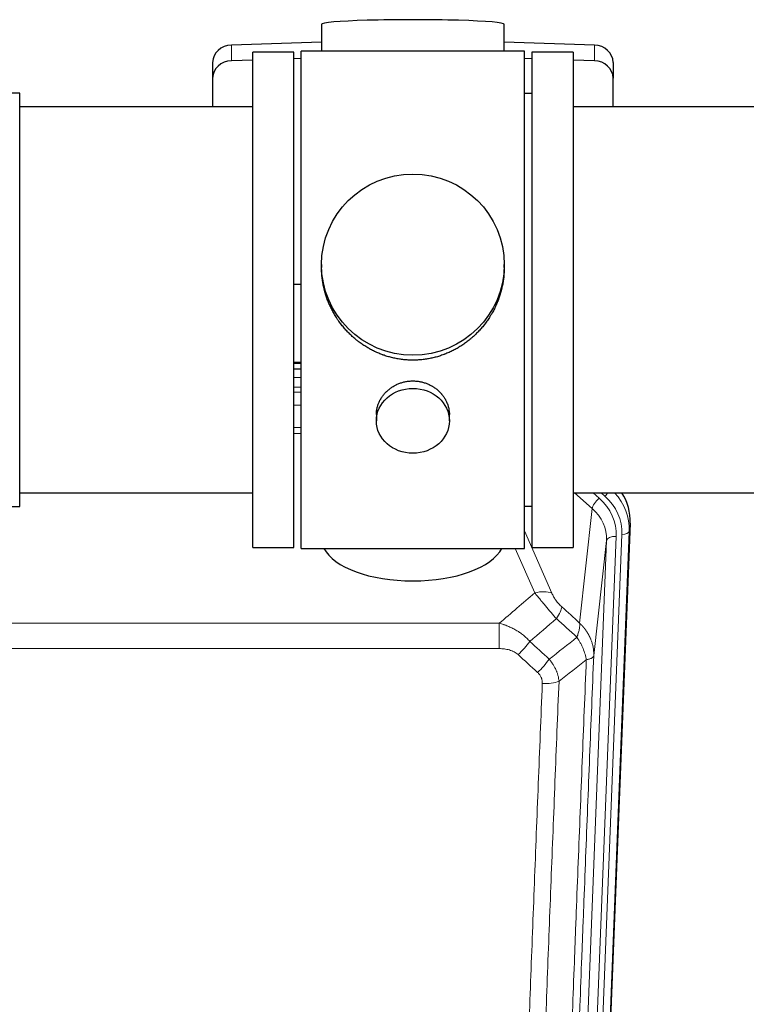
# Model space of a CAD drawing. Header units: inches. Extents: x 0 to 29700, y -16 to 21000.
# Tile 16 of 212: x 4155 to 4454, y 7309 to 7715. Entities that reach past the tile are written whole.
import ezdxf

# ---------------------------------------------------------------- set-up
doc = ezdxf.new("R2010")
doc.units = ezdxf.units.IN
doc.layers.add('254', color=7, linetype='Continuous', true_color=0xffffff)

msp = doc.modelspace()

# ---------------------------------------------------------------- linework, layer by layer
at = {"layer": '254', "color": 2, "linetype": 'Continuous', "lineweight": 25}
for p, q in [((4279.42, 7712.699), (4279.42, 7701.636)), ((4354.749, 7701.636), (4354.749, 7712.699)), ((4279.422, 7705.273), (4242.305, 7704.123)), ((4391.864, 7704.123), (4354.748, 7705.273)), ((4268.085, 7701.206), (4251.085, 7701.206)), ((4251.085, 7497.206), (4251.085, 7701.206)), ((4268.085, 7497.206), (4268.085, 7701.206)), ((4315.63, 7701.636), (4271.085, 7701.636)), ((4271.085, 7496.776), (4271.085, 7701.636)), ((4363.085, 7701.636), (4315.63, 7701.636)), ((4363.085, 7496.776), (4363.085, 7701.636)), ((4383.085, 7701.206), (4366.085, 7701.206)), ((4366.085, 7701.206), (4366.085, 7497.206)), ((4383.085, 7701.206), (4383.085, 7497.206)), ((4234.585, 7697.031), (4234.585, 7690.567)), ((4251.085, 7697.93), (4242.305, 7697.658)), ((4271.085, 7698.55), (4268.085, 7698.457)), ((4366.084, 7698.457), (4363.084, 7698.55)), ((4391.864, 7697.658), (4383.084, 7697.93)), ((4399.585, 7697.031), (4399.585, 7690.567)), ((4234.585, 7690.567), (4234.585, 7678.705)), ((4399.585, 7678.705), (4399.585, 7690.567)), ((4155.085, 7684.356), (4136.585, 7684.356)), ((4155.085, 7514.056), (4155.085, 7684.356)), ((4366.085, 7684.206), (4363.085, 7684.206)), ((4251.085, 7678.706), (4155.085, 7678.706)), ((4479.085, 7678.706), (4383.085, 7678.706)), ((4279.445, 7613.694), (4279.445, 7612.557)), ((4354.724, 7612.556), (4354.724, 7613.694)), ((4268.085, 7605.695), (4271.085, 7605.602)), ((4268.082, 7570.82), (4271.081, 7570.82)), ((4271.083, 7573.324), (4268.084, 7573.324)), ((4302.037, 7551.922), (4302.037, 7549.337)), ((4332.132, 7549.337), (4332.132, 7551.91)), ((4155.085, 7519.706), (4251.085, 7519.706)), ((4383.085, 7519.706), (4479.085, 7519.706)), ((4136.585, 7514.056), (4155.085, 7514.056)), ((4363.085, 7514.206), (4366.085, 7514.206)), ((4406.607, 7507.203), (4393.489, 7174.002)), ((4251.085, 7497.206), (4268.085, 7497.206)), ((4271.085, 7496.776), (4363.085, 7496.776)), ((4366.085, 7497.206), (4383.085, 7497.206))]:
    msp.add_line(p, q, dxfattribs=at)
at = {"layer": '254', "color": 110, "linetype": 'Continuous', "lineweight": 13}
for p, q in [((4242.305, 7704.123), (4242.305, 7697.658)), ((4391.864, 7704.123), (4391.864, 7697.658)), ((4271.083, 7572.934), (4268.084, 7572.934)), ((4268.082, 7567.182), (4271.083, 7567.182)), ((4271.083, 7563.212), (4268.082, 7563.212)), ((4268.083, 7561.121), (4271.082, 7561.121)), ((4271.082, 7555.828), (4268.083, 7555.828)), ((4268.084, 7546.57), (4271.083, 7546.57)), ((4271.083, 7544.125), (4268.084, 7544.125)), ((4391.011, 7513.229), (4383.708, 7519.706)), ((4393.835, 7517.484), (4391.33, 7519.706)), ((4396.227, 7518.32), (4394.664, 7519.706)), ((4385.786, 7466.029), (4391.011, 7513.229)), ((4406.607, 7507.203), (4406.226, 7503.766)), ((4363.084, 7503.958), (4374.359, 7478.279)), ((4400.84, 7501.71), (4387.774, 7169.816)), ((4390.121, 7169.524), (4403.232, 7502.546)), ((4406.226, 7503.766), (4393.115, 7170.744)), ((4367.298, 7478.429), (4359.242, 7496.776)), ((4383.782, 7168.19), (4396.848, 7500.083)), ((4396.848, 7500.083), (4391.6, 7452.677)), ((4119.498, 7465.909), (4352.671, 7465.909)), ((4352.671, 7455.478), (4352.671, 7465.909)), ((4352.671, 7455.478), (4119.498, 7455.478))]:
    msp.add_line(p, q, dxfattribs=at)
at = {"layer": '254', "color": 2, "linetype": 'Continuous', "lineweight": 25}
for centre, major_axis, ratio, start_param, end_param in [((4317.085, 7712.699), (37.664, 0), 0.0504434, 0, 3.1415927), ((4242.585, 7697.031), (8, 0), 0.8870108, 1.6057029, 3.1415927), ((4391.585, 7697.031), (8, 0), 0.8870108, 0, 1.5358897), ((4242.585, 7690.567), (8, 0), 0.8870108, 1.6057029, 3.1415927), ((4391.585, 7690.567), (8, 0), 0.8870108, 0, 1.5358897), ((4379.585, 7508.012), (-27.038, -0.124), 0.8859493, 3.102669, 3.6464193), ((4317.085, 7500.748), (37.64, 0), 0.4617486, 3.372107, 6.0525728)]:
    msp.add_ellipse(centre, major_axis=major_axis, ratio=ratio, start_param=start_param, end_param=end_param, dxfattribs=at)
for centre, major_axis, ratio in [((4317.085, 7613.694), (37.64, 0), 0.9914449), ((4317.085, 7549.337), (-15.048, 0), 0.8870108)]:
    msp.add_ellipse(centre, major_axis=major_axis, ratio=ratio, dxfattribs=at)
at = {"layer": '254', "color": 110, "linetype": 'Continuous', "lineweight": 13}
for centre, major_axis, ratio, start_param, end_param in [((4393.835, 7515.637), (2.654, 2.992), 0.3265056, 1.2180917, 2.7365282), ((4376.821, 7502.429), (-24.034, -0.11), 0.8859493, 3.102669, 3.9217821), ((4396.227, 7519.705), (1.991, 2.244), 0.3265056, 4.3596844, 4.9945095), ((4379.213, 7503.264), (-24.034, -0.11), 0.8859493, 3.102669, 3.9217821), ((4379.213, 7504.65), (27.029, -0.244), 0.8851019, 6.2564288, 6.9740615), ((4376.821, 7500.582), (-20.033, -0.591), 0.8872905, 3.0803315, 3.8994446), ((4400.84, 7499.863), (3.997, -0.157), 0.4614673, 1.5889619, 3.1073983), ((4403.232, 7503.931), (2.998, -0.118), 0.4614673, 4.7305545, 6.248991), ((4367.298, 7472.257), (-9.156, -4.02), 0.5833249, 3.617995, 4.4616661), ((4371.385, 7466.659), (-6.719, -7.407), 0.3029797, 1.994528, 2.7400357), ((4360.429, 7457.272), (-6.736, -7.391), 0.3030979, 1.2497453, 1.9956357), ((4368.438, 7449.98), (6.729, 7.397), 0.3051216, 4.388767, 5.1358022), ((4370.41, 7445.386), (-9.992, 0.404), 0.431453, 1.5882535, 2.3480729)]:
    msp.add_ellipse(centre, major_axis=major_axis, ratio=ratio, start_param=start_param, end_param=end_param, dxfattribs=at)
at = {"layer": '254', "color": 2, "linetype": 'Continuous', "lineweight": 25}
for points, knots in [([(4317.085, 7574.323), (4316.457, 7574.323), (4315.207, 7574.355), (4313.351, 7574.5), (4311.511, 7574.739), (4309.687, 7575.072), (4307.881, 7575.497), (4306.688, 7575.843), (4305.797, 7576.126), (4305.501, 7576.224), (4305.131, 7576.352), (4305.058, 7576.377), (4304.91, 7576.43), (4304.69, 7576.508), (4303.884, 7576.804), (4302.589, 7577.327), (4300.907, 7578.106), (4299.27, 7578.965), (4297.676, 7579.904), (4296.127, 7580.921), (4295.123, 7581.653), (4294.505, 7582.127), (4294.381, 7582.223), (4294.137, 7582.416), (4293.772, 7582.706), (4293.413, 7583.003), (4292.703, 7583.604), (4291.779, 7584.426), (4290.458, 7585.72), (4289.2, 7587.074), (4288.005, 7588.489), (4287.252, 7589.473), (4286.703, 7590.226), (4286.432, 7590.607), (4286.168, 7590.993), (4285.993, 7591.252), (4285.906, 7591.382), (4285.476, 7592.035), (4284.816, 7593.093), (4283.908, 7594.715), (4283.08, 7596.374), (4282.332, 7598.069), (4281.665, 7599.8), (4281.275, 7600.979), (4281.003, 7601.872), (4280.872, 7602.321), (4280.729, 7602.849), (4280.669, 7603.076), (4280.63, 7603.228), (4280.611, 7603.304), (4280.439, 7603.988), (4280.164, 7605.205), (4279.844, 7607.035), (4279.615, 7608.869), (4279.477, 7610.708), (4279.445, 7611.956), (4279.445, 7612.59), (4279.445, 7612.61)], [0, 0, 0, 0, 0.0312188, 0.0624376, 0.0936563, 0.1248751, 0.1560939, 0.1873127, 0.1873127, 0.2029221, 0.2029221, 0.2068244, 0.2068244, 0.2107268, 0.2185315, 0.2497502, 0.280969, 0.3121878, 0.3434066, 0.3746254, 0.4058442, 0.4058442, 0.4136489, 0.4136489, 0.4214535, 0.4370629, 0.4370629, 0.4682817, 0.4995005, 0.5307193, 0.5619381, 0.5931568, 0.5931568, 0.6087662, 0.6165709, 0.6165709, 0.6243756, 0.6243756, 0.6555944, 0.6868132, 0.718032, 0.7492507, 0.7804695, 0.8116883, 0.8116883, 0.8272977, 0.8351024, 0.8390047, 0.8390047, 0.8429071, 0.8429071, 0.8741259, 0.9053447, 0.9365634, 0.9677822, 0.999001, 1, 1, 1, 1]), ([(4354.724, 7612.604), (4354.724, 7612.592), (4354.724, 7611.965), (4354.693, 7610.724), (4354.556, 7608.883), (4354.327, 7607.045), (4354.113, 7605.822), (4353.93, 7604.905), (4353.849, 7604.523), (4353.761, 7604.142), (4353.726, 7603.989), (4353.708, 7603.913), (4353.653, 7603.684), (4353.467, 7602.924), (4353.091, 7601.572), (4352.505, 7599.804), (4351.837, 7598.07), (4351.087, 7596.369), (4350.254, 7594.702), (4349.644, 7593.613), (4349.245, 7592.94), (4349.164, 7592.805), (4349.001, 7592.538), (4348.755, 7592.139), (4348.503, 7591.746), (4347.989, 7590.967), (4347.281, 7589.947), (4346.153, 7588.476), (4344.958, 7587.062), (4343.697, 7585.705), (4342.811, 7584.839), (4342.13, 7584.204), (4341.785, 7583.89), (4341.433, 7583.582), (4341.198, 7583.378), (4341.079, 7583.276), (4340.484, 7582.774), (4339.517, 7581.996), (4338.02, 7580.906), (4336.476, 7579.894), (4334.885, 7578.958), (4333.247, 7578.099), (4332.123, 7577.579), (4331.267, 7577.209), (4330.836, 7577.029), (4330.401, 7576.856), (4330.182, 7576.772), (4330.109, 7576.744), (4329.963, 7576.688), (4329.305, 7576.44), (4328.056, 7576.009), (4326.274, 7575.493), (4324.473, 7575.07), (4322.655, 7574.739), (4320.818, 7574.5), (4319.581, 7574.404), (4318.648, 7574.355), (4318.181, 7574.337), (4317.633, 7574.326), (4317.398, 7574.324), (4317.242, 7574.323), (4317.163, 7574.323), (4317.085, 7574.323)], [0, 0, 0, 0, 0.0006246, 0.0318551, 0.0630856, 0.0943161, 0.1255465, 0.1255465, 0.1411618, 0.1450656, 0.1450656, 0.1489694, 0.1489694, 0.156777, 0.1880075, 0.219238, 0.2504685, 0.2816989, 0.3129294, 0.3441599, 0.3441599, 0.3519675, 0.3519675, 0.3597751, 0.3753904, 0.3753904, 0.4066209, 0.4378513, 0.4690818, 0.5003123, 0.5315428, 0.5315428, 0.547158, 0.5549656, 0.5549656, 0.5627733, 0.5627733, 0.5940037, 0.6252342, 0.6564647, 0.6876952, 0.7189257, 0.7501562, 0.7501562, 0.7657714, 0.773579, 0.773579, 0.7774828, 0.7774828, 0.7813866, 0.8126171, 0.8438476, 0.8750781, 0.9063086, 0.937539, 0.9687695, 0.9687695, 0.9843848, 0.9921924, 0.9960962, 0.9960962, 1, 1, 1, 1]), ([(4302.037, 7551.92), (4302.037, 7552.35), (4302.061, 7552.782), (4302.121, 7553.328), (4302.135, 7553.439), (4302.165, 7553.66), (4302.215, 7553.99), (4302.278, 7554.317), (4302.423, 7554.969), (4302.542, 7555.399), (4302.826, 7556.25), (4302.992, 7556.671), (4303.275, 7557.296), (4303.375, 7557.503), (4303.508, 7557.76), (4303.535, 7557.811), (4303.589, 7557.913), (4303.671, 7558.066), (4303.757, 7558.217), (4304.048, 7558.717), (4304.3, 7559.105), (4304.845, 7559.858), (4305.136, 7560.223), (4305.603, 7560.753), (4305.763, 7560.927), (4306.012, 7561.183), (4306.138, 7561.309), (4306.267, 7561.434), (4306.353, 7561.517), (4306.397, 7561.559), (4306.791, 7561.928), (4307.156, 7562.238), (4307.914, 7562.823), (4308.307, 7563.098), (4309.121, 7563.612), (4309.542, 7563.851), (4310.086, 7564.127), (4310.196, 7564.182), (4310.417, 7564.287), (4310.529, 7564.339), (4310.865, 7564.49), (4311.091, 7564.586), (4311.774, 7564.855), (4312.236, 7565.012), (4313.174, 7565.284), (4313.65, 7565.398), (4314.374, 7565.537), (4314.617, 7565.577), (4314.984, 7565.629), (4315.107, 7565.645), (4315.292, 7565.667), (4315.354, 7565.674), (4315.477, 7565.688), (4315.539, 7565.694), (4316.095, 7565.746), (4316.587, 7565.769), (4317.57, 7565.77), (4318.06, 7565.747), (4319.038, 7565.656), (4319.525, 7565.587), (4320.133, 7565.472), (4320.255, 7565.448), (4320.497, 7565.396), (4320.859, 7565.314), (4321.216, 7565.22), (4321.923, 7565.015), (4322.385, 7564.858), (4323.291, 7564.502), (4323.735, 7564.303), (4324.387, 7563.974), (4324.602, 7563.859), (4324.921, 7563.678), (4325.026, 7563.616), (4325.236, 7563.491), (4325.339, 7563.427), (4325.853, 7563.104), (4326.247, 7562.828), (4327.005, 7562.244), (4327.368, 7561.936), (4328.062, 7561.288), (4328.393, 7560.948), (4328.748, 7560.547), (4328.787, 7560.503), (4328.864, 7560.413), (4328.98, 7560.277), (4329.242, 7559.958), (4329.454, 7559.679), (4329.864, 7559.113), (4330.116, 7558.726), (4330.579, 7557.932), (4330.789, 7557.526), (4331.073, 7556.902), (4331.163, 7556.691), (4331.289, 7556.372), (4331.329, 7556.265), (4331.407, 7556.052), (4331.445, 7555.945), (4331.624, 7555.409), (4331.744, 7554.978), (4331.936, 7554.112), (4332.009, 7553.677), (4332.082, 7553.021), (4332.101, 7552.801), (4332.12, 7552.472), (4332.127, 7552.307), (4332.13, 7552.141), (4332.132, 7552.031), (4332.132, 7551.975), (4332.132, 7551.918), (4332.132, 7551.915), (4332.132, 7551.912)], [0, 0, 0, 0, 0.0308202, 0.0308202, 0.0386347, 0.0386347, 0.0464491, 0.062078, 0.062078, 0.0933358, 0.0933358, 0.1245936, 0.1245936, 0.1402226, 0.1402226, 0.1441298, 0.1441298, 0.148037, 0.1558515, 0.1558515, 0.1871093, 0.1871093, 0.2183671, 0.2183671, 0.233996, 0.233996, 0.2418105, 0.2457177, 0.2457177, 0.2496249, 0.2496249, 0.2808827, 0.2808827, 0.3121405, 0.3121405, 0.3433983, 0.3433983, 0.3512128, 0.3512128, 0.3590273, 0.3590273, 0.3746562, 0.3746562, 0.405914, 0.405914, 0.4371718, 0.4371718, 0.4528007, 0.4528007, 0.4606152, 0.4606152, 0.4645224, 0.4645224, 0.4684296, 0.4684296, 0.4996874, 0.4996874, 0.5309452, 0.5309452, 0.5622031, 0.5622031, 0.5700175, 0.5700175, 0.577832, 0.5934609, 0.5934609, 0.6247187, 0.6247187, 0.6559765, 0.6559765, 0.6716054, 0.6716054, 0.6794199, 0.6794199, 0.6872343, 0.6872343, 0.7184921, 0.7184921, 0.7497499, 0.7497499, 0.7810078, 0.7810078, 0.784915, 0.784915, 0.7888222, 0.7966367, 0.8122656, 0.8122656, 0.8435234, 0.8435234, 0.8747812, 0.8747812, 0.8904101, 0.8904101, 0.8982246, 0.8982246, 0.906039, 0.906039, 0.9372968, 0.9372968, 0.9685546, 0.9685546, 0.9841835, 0.9841835, 0.991998, 0.9959052, 0.9959052, 0.9998125, 0.9998125, 1, 1, 1, 1])]:
    msp.add_open_spline(points, degree=3, knots=knots, dxfattribs=at)
at = {"layer": '254', "color": 110, "linetype": 'Continuous', "lineweight": 13}
for points in [[(4352.671, 7465.909), (4357.543, 7470.085), (4362.418, 7474.258), (4367.298, 7478.429)], [(4378.446, 7472.681), (4380.892, 7470.462), (4383.339, 7468.244), (4385.786, 7466.029)], [(4376.193, 7467.849), (4372.542, 7464.72), (4368.893, 7461.59), (4365.247, 7458.458)], [(4384.68, 7460.143), (4381.851, 7462.709), (4379.022, 7465.278), (4376.193, 7467.849)], [(4373.26, 7451.147), (4377.069, 7454.141), (4380.875, 7457.14), (4384.68, 7460.143)], [(4365.247, 7458.458), (4367.918, 7456.019), (4370.589, 7453.582), (4373.26, 7451.147)], [(4368.438, 7445.681), (4365.768, 7448.119), (4363.098, 7450.56), (4360.429, 7453.002)], [(4388.545, 7450.897), (4384.796, 7447.937), (4381.046, 7444.981), (4377.293, 7442.03)]]:
    msp.add_open_spline(points, degree=3, dxfattribs=at)
for points, knots in [([(4367.298, 7478.429), (4367.619, 7478.028), (4367.95, 7477.619), (4368.627, 7476.786), (4368.974, 7476.362), (4369.508, 7475.713), (4369.689, 7475.495), (4369.962, 7475.164), (4370.054, 7475.053), (4370.192, 7474.886), (4370.239, 7474.83), (4370.331, 7474.719), (4370.378, 7474.663), (4370.796, 7474.16), (4371.547, 7473.262), (4372.312, 7472.357), (4372.891, 7471.675), (4373.085, 7471.447), (4373.377, 7471.105), (4373.474, 7470.991), (4373.621, 7470.819), (4373.67, 7470.762), (4373.768, 7470.647), (4373.817, 7470.59), (4374.257, 7470.077), (4374.647, 7469.625), (4375.422, 7468.731), (4375.809, 7468.288), (4376.193, 7467.849)], [0, 0, 0, 0, 0.125, 0.125, 0.25, 0.25, 0.3125, 0.3125, 0.34375, 0.34375, 0.359375, 0.359375, 0.375, 0.375, 0.5, 0.625, 0.625, 0.6875, 0.6875, 0.71875, 0.71875, 0.734375, 0.734375, 0.75, 0.75, 0.875, 0.875, 1, 1, 1, 1]), ([(4378.446, 7472.681), (4378.227, 7472.88), (4378.01, 7473.087), (4377.585, 7473.516), (4377.375, 7473.739), (4377.117, 7474.027), (4377.065, 7474.086), (4376.964, 7474.203), (4376.813, 7474.378), (4376.667, 7474.556), (4376.38, 7474.912), (4376.198, 7475.152), (4375.848, 7475.637), (4375.681, 7475.882), (4375.501, 7476.16), (4375.482, 7476.191), (4375.442, 7476.253), (4375.384, 7476.346), (4375.251, 7476.561), (4375.144, 7476.743), (4374.936, 7477.105), (4374.808, 7477.344), (4374.57, 7477.816), (4374.46, 7478.049), (4374.359, 7478.279)], [0, 0, 0, 0, 0.125, 0.125, 0.25, 0.25, 0.28125, 0.28125, 0.3125, 0.375, 0.375, 0.5, 0.5, 0.625, 0.625, 0.640625, 0.640625, 0.65625, 0.6875, 0.75, 0.75, 0.875, 0.875, 1, 1, 1, 1]), ([(4352.671, 7465.909), (4353.268, 7465.757), (4353.936, 7465.563), (4354.6, 7465.343), (4354.747, 7465.293), (4354.821, 7465.268), (4355.041, 7465.192), (4355.188, 7465.14), (4355.625, 7464.98), (4355.915, 7464.868), (4356.777, 7464.519), (4357.342, 7464.266), (4358.455, 7463.721), (4359.002, 7463.429), (4359.808, 7462.959), (4360.207, 7462.716), (4360.601, 7462.46), (4360.797, 7462.331), (4360.862, 7462.287), (4360.992, 7462.199), (4361.056, 7462.155), (4361.635, 7461.756), (4362.132, 7461.384), (4363.087, 7460.607), (4363.546, 7460.201), (4364.426, 7459.356), (4364.846, 7458.916), (4365.247, 7458.458)], [0, 0, 0, 0, 0.125, 0.140625, 0.140625, 0.15625, 0.15625, 0.1875, 0.1875, 0.25, 0.25, 0.375, 0.375, 0.5, 0.5, 0.5625, 0.59375, 0.59375, 0.609375, 0.609375, 0.625, 0.625, 0.75, 0.75, 0.875, 0.875, 1, 1, 1, 1]), ([(4385.786, 7466.029), (4385.832, 7465.657), (4385.841, 7465.245), (4385.8, 7464.58), (4385.778, 7464.35), (4385.715, 7463.876), (4385.675, 7463.632), (4385.579, 7463.131), (4385.522, 7462.874), (4385.393, 7462.351), (4385.321, 7462.083), (4385.161, 7461.541), (4385.074, 7461.265), (4384.887, 7460.708), (4384.787, 7460.426), (4384.68, 7460.143)], [0, 0, 0, 0, 0.25, 0.25, 0.375, 0.375, 0.5, 0.5, 0.625, 0.625, 0.75, 0.75, 0.875, 0.875, 1, 1, 1, 1]), ([(4385.786, 7466.029), (4385.803, 7466.012), (4385.837, 7465.979), (4385.889, 7465.928), (4385.94, 7465.877), (4385.991, 7465.827), (4386.042, 7465.776), (4386.092, 7465.724), (4386.143, 7465.673), (4386.193, 7465.622), (4386.244, 7465.57), (4386.294, 7465.518), (4386.344, 7465.466), (4386.394, 7465.414), (4386.443, 7465.361), (4386.493, 7465.309), (4386.542, 7465.256), (4386.591, 7465.203), (4386.64, 7465.15), (4386.689, 7465.097), (4386.737, 7465.043), (4386.786, 7464.99), (4386.834, 7464.936), (4386.882, 7464.882), (4386.93, 7464.828), (4386.978, 7464.774), (4387.026, 7464.719), (4387.073, 7464.665), (4387.12, 7464.61), (4387.167, 7464.555), (4387.214, 7464.5), (4387.261, 7464.445), (4387.307, 7464.389), (4387.353, 7464.334), (4387.4, 7464.278), (4387.445, 7464.222), (4387.491, 7464.166), (4387.537, 7464.11), (4387.582, 7464.053), (4387.627, 7463.997), (4387.672, 7463.94), (4387.717, 7463.883), (4387.761, 7463.826), (4387.806, 7463.769), (4387.85, 7463.711), (4387.894, 7463.654), (4387.938, 7463.596), (4387.981, 7463.538), (4388.025, 7463.48), (4388.068, 7463.422), (4388.111, 7463.364), (4388.154, 7463.305), (4388.196, 7463.247), (4388.238, 7463.188), (4388.281, 7463.129), (4388.322, 7463.07), (4388.364, 7463.011), (4388.406, 7462.951), (4388.447, 7462.892), (4388.488, 7462.832), (4388.529, 7462.772), (4388.569, 7462.712), (4388.61, 7462.652), (4388.65, 7462.592), (4388.69, 7462.531), (4388.73, 7462.471), (4388.769, 7462.41), (4388.809, 7462.349), (4388.848, 7462.288), (4388.887, 7462.227), (4388.925, 7462.165), (4388.964, 7462.104), (4389.002, 7462.042), (4389.04, 7461.981), (4389.077, 7461.919), (4389.115, 7461.857), (4389.152, 7461.794), (4389.189, 7461.732), (4389.226, 7461.67), (4389.262, 7461.607), (4389.299, 7461.544), (4389.335, 7461.481), (4389.37, 7461.418), (4389.406, 7461.355), (4389.441, 7461.292), (4389.476, 7461.228), (4389.511, 7461.165), (4389.546, 7461.101), (4389.58, 7461.037), (4389.614, 7460.973), (4389.648, 7460.909), (4389.682, 7460.845), (4389.715, 7460.781), (4389.748, 7460.716), (4389.781, 7460.652), (4389.813, 7460.587), (4389.846, 7460.522), (4389.878, 7460.457), (4389.91, 7460.392), (4389.941, 7460.327), (4389.972, 7460.261), (4390.003, 7460.196), (4390.034, 7460.13), (4390.065, 7460.064), (4390.095, 7459.998), (4390.125, 7459.933), (4390.154, 7459.866), (4390.184, 7459.8), (4390.382, 7459.35), (4390.716, 7458.5), (4391.104, 7457.231), (4391.39, 7455.932), (4391.568, 7454.61), (4391.611, 7453.683), (4391.611, 7453.159), (4391.61, 7453.039), (4391.608, 7452.918), (4391.605, 7452.798), (4391.602, 7452.717), (4391.6, 7452.677)], [0, 0, 0, 0, 0.0045083, 0.0090195, 0.0135338, 0.0180512, 0.0225715, 0.0270949, 0.0316214, 0.0361509, 0.0406834, 0.0452189, 0.0497575, 0.0542992, 0.0588439, 0.0633916, 0.0679424, 0.0724963, 0.0770532, 0.0816132, 0.0861762, 0.0907423, 0.0953114, 0.0998837, 0.104459, 0.1090373, 0.1136188, 0.1182033, 0.1227909, 0.1273815, 0.1319753, 0.1365721, 0.141172, 0.145775, 0.1503811, 0.1549903, 0.1596025, 0.1642179, 0.1688364, 0.1734579, 0.1780826, 0.1827103, 0.1873412, 0.1919752, 0.1966123, 0.2012524, 0.2058957, 0.2105422, 0.2151917, 0.2198443, 0.2245001, 0.229159, 0.233821, 0.2384861, 0.2431544, 0.2478258, 0.2525003, 0.2571779, 0.2618587, 0.2665427, 0.2712297, 0.2759199, 0.2806133, 0.2853097, 0.2900094, 0.2947122, 0.2994181, 0.3041272, 0.3088394, 0.3135548, 0.3182733, 0.322995, 0.3277199, 0.3324479, 0.3371791, 0.3419135, 0.346651, 0.3513917, 0.3561355, 0.3608826, 0.3656328, 0.3703861, 0.3751427, 0.3799024, 0.3846654, 0.3894315, 0.3942008, 0.3989732, 0.4037489, 0.4085278, 0.4133098, 0.4180951, 0.4228835, 0.4276751, 0.43247, 0.437268, 0.4420692, 0.4468737, 0.4516813, 0.4564922, 0.4613063, 0.4661235, 0.470944, 0.4757677, 0.4805947, 0.4854248, 0.4902582, 0.4950947, 0.4999345, 0.5888915, 0.6791125, 0.7706071, 0.8633844, 0.9574535, 0.965938, 0.9744348, 0.9829441, 0.9914659, 1, 1, 1, 1]), ([(4384.68, 7460.143), (4385.183, 7459.394), (4385.645, 7458.628), (4386.271, 7457.466), (4386.469, 7457.076), (4386.841, 7456.295), (4387.016, 7455.904), (4387.504, 7454.73), (4387.781, 7453.949), (4388.238, 7452.404), (4388.416, 7451.641), (4388.545, 7450.897)], [0, 0, 0, 0, 0.25, 0.25, 0.375, 0.375, 0.5, 0.5, 0.75, 0.75, 1, 1, 1, 1]), ([(4352.671, 7455.478), (4353.024, 7455.478), (4353.378, 7455.467), (4353.819, 7455.44), (4353.907, 7455.434), (4354.083, 7455.421), (4354.171, 7455.413), (4354.435, 7455.388), (4354.609, 7455.369), (4355.131, 7455.302), (4355.476, 7455.245), (4356.159, 7455.106), (4356.496, 7455.024), (4357.164, 7454.829), (4357.494, 7454.718), (4357.86, 7454.573), (4357.9, 7454.557), (4357.981, 7454.524), (4358.101, 7454.473), (4358.379, 7454.351), (4358.611, 7454.238), (4359.065, 7453.999), (4359.356, 7453.825), (4359.913, 7453.441), (4360.179, 7453.232), (4360.429, 7453.002)], [0, 0, 0, 0, 0.125, 0.125, 0.15625, 0.15625, 0.1875, 0.1875, 0.25, 0.25, 0.375, 0.375, 0.5, 0.5, 0.625, 0.625, 0.640625, 0.640625, 0.65625, 0.6875, 0.75, 0.75, 0.875, 0.875, 1, 1, 1, 1]), ([(4391.6, 7452.677), (4391.031, 7438.677), (4389.906, 7410.81), (4388.812, 7383.206), (4388.003, 7362.602), (4387.601, 7352.325), (4387.137, 7340.378), (4386.939, 7335.267), (4386.808, 7331.862), (4386.742, 7330.161), (4386.414, 7321.659), (4386.024, 7311.483), (4385.574, 7299.657), (4385.382, 7294.599), (4385.254, 7291.229), (4385.191, 7289.545), (4384.618, 7274.402), (4383.617, 7247.633), (4382.162, 7207.939), (4380.756, 7168.706), (4379.85, 7142.857), (4379.405, 7130.009)], [0, 0, 0, 0, 0.125, 0.25, 0.25, 0.3125, 0.34375, 0.359375, 0.359375, 0.375, 0.375, 0.4375, 0.46875, 0.484375, 0.484375, 0.5, 0.5, 0.625, 0.75, 0.875, 1, 1, 1, 1]), ([(4388.545, 7450.897), (4388.771, 7450.933), (4388.988, 7450.976), (4389.398, 7451.071), (4389.592, 7451.124), (4389.956, 7451.241), (4390.126, 7451.304), (4390.44, 7451.44), (4390.585, 7451.512), (4390.846, 7451.666), (4390.963, 7451.746), (4391.169, 7451.916), (4391.258, 7452.004), (4391.481, 7452.278), (4391.571, 7452.474), (4391.6, 7452.677)], [0, 0, 0, 0, 0.125, 0.125, 0.25, 0.25, 0.375, 0.375, 0.5, 0.5, 0.625, 0.625, 0.75, 0.75, 1, 1, 1, 1]), ([(4373.26, 7451.147), (4373.551, 7450.803), (4373.828, 7450.452), (4374.157, 7450.004), (4374.222, 7449.914), (4374.35, 7449.734), (4374.413, 7449.643), (4374.599, 7449.369), (4374.72, 7449.186), (4375.069, 7448.633), (4375.504, 7447.886), (4375.877, 7447.123), (4376.133, 7446.544), (4376.214, 7446.35), (4376.33, 7446.057), (4376.368, 7445.959), (4376.441, 7445.763), (4376.477, 7445.665), (4376.649, 7445.175), (4376.77, 7444.782), (4376.977, 7443.996), (4377.15, 7443.21), (4377.257, 7442.423), (4377.293, 7442.03)], [0, 0, 0, 0, 0.125, 0.125, 0.15625, 0.15625, 0.1875, 0.1875, 0.25, 0.25, 0.375, 0.5, 0.5, 0.5625, 0.5625, 0.59375, 0.59375, 0.625, 0.625, 0.75, 0.75, 0.875, 1, 1, 1, 1]), ([(4376.316, 7127.001), (4376.372, 7128.613), (4376.428, 7130.226), (4376.54, 7133.455), (4376.708, 7138.302), (4377.104, 7149.637), (4377.447, 7159.397), (4378.14, 7178.973), (4379.081, 7205.229), (4380.539, 7245.074), (4381.543, 7271.945), (4382.117, 7287.146), (4382.181, 7288.837), (4382.309, 7292.219), (4382.502, 7297.297), (4382.953, 7309.167), (4383.345, 7319.382), (4383.673, 7327.916), (4383.739, 7329.624), (4383.871, 7333.042), (4384.069, 7338.172), (4384.534, 7350.164), (4384.937, 7360.48), (4385.749, 7381.162), (4386.846, 7408.871), (4387.974, 7436.844), (4388.545, 7450.897)], [0, 0, 0, 0, 0.015625, 0.015625, 0.03125, 0.0625, 0.125, 0.125, 0.25, 0.375, 0.5, 0.5, 0.515625, 0.515625, 0.53125, 0.5625, 0.625, 0.625, 0.640625, 0.640625, 0.65625, 0.6875, 0.75, 0.75, 0.875, 1, 1, 1, 1]), ([(4368.438, 7445.681), (4368.604, 7445.529), (4368.762, 7445.37), (4368.948, 7445.163), (4368.985, 7445.121), (4369.057, 7445.036), (4369.093, 7444.993), (4369.197, 7444.864), (4369.264, 7444.776), (4369.456, 7444.51), (4369.691, 7444.145), (4369.882, 7443.76), (4370.008, 7443.464), (4370.047, 7443.364), (4370.101, 7443.211), (4370.119, 7443.16), (4370.152, 7443.058), (4370.168, 7443.007), (4370.244, 7442.749), (4370.292, 7442.542), (4370.365, 7442.126), (4370.389, 7441.916), (4370.416, 7441.494), (4370.419, 7441.282), (4370.41, 7441.069)], [0, 0, 0, 0, 0.125, 0.125, 0.15625, 0.15625, 0.1875, 0.1875, 0.25, 0.25, 0.375, 0.5, 0.5, 0.5625, 0.5625, 0.59375, 0.59375, 0.625, 0.625, 0.75, 0.75, 0.875, 0.875, 1, 1, 1, 1]), ([(4358.452, 7122.066), (4358.889, 7134.779), (4359.779, 7160.357), (4360.7, 7186.237), (4361.402, 7205.76), (4361.638, 7212.286), (4362.114, 7225.377), (4362.354, 7231.941), (4363.079, 7251.691), (4363.57, 7264.928), (4364.194, 7281.563), (4364.319, 7284.894), (4364.57, 7291.565), (4364.949, 7301.583), (4365.331, 7311.637), (4366.102, 7331.796), (4367.144, 7358.804), (4368.752, 7399.708), (4369.853, 7427.238), (4370.41, 7441.069)], [0, 0, 0, 0, 0.125, 0.25, 0.25, 0.3125, 0.3125, 0.375, 0.375, 0.5, 0.5, 0.53125, 0.53125, 0.5625, 0.625, 0.625, 0.75, 0.875, 1, 1, 1, 1]), ([(4377.293, 7442.03), (4376.735, 7428.217), (4375.633, 7400.721), (4374.023, 7359.869), (4372.98, 7332.895), (4372.208, 7312.763), (4371.825, 7302.721), (4371.446, 7292.715), (4371.194, 7286.053), (4371.069, 7282.726), (4370.445, 7266.112), (4369.953, 7252.892), (4369.227, 7233.168), (4368.986, 7226.612), (4368.51, 7213.538), (4368.274, 7207.02), (4367.571, 7187.521), (4366.649, 7161.675), (4365.757, 7136.129), (4365.319, 7123.432)], [0, 0, 0, 0, 0.125, 0.25, 0.375, 0.375, 0.4375, 0.46875, 0.46875, 0.5, 0.5, 0.625, 0.625, 0.6875, 0.6875, 0.75, 0.75, 0.875, 1, 1, 1, 1])]:
    msp.add_open_spline(points, degree=3, knots=knots, dxfattribs=at)

doc.saveas('drawing.dxf')
